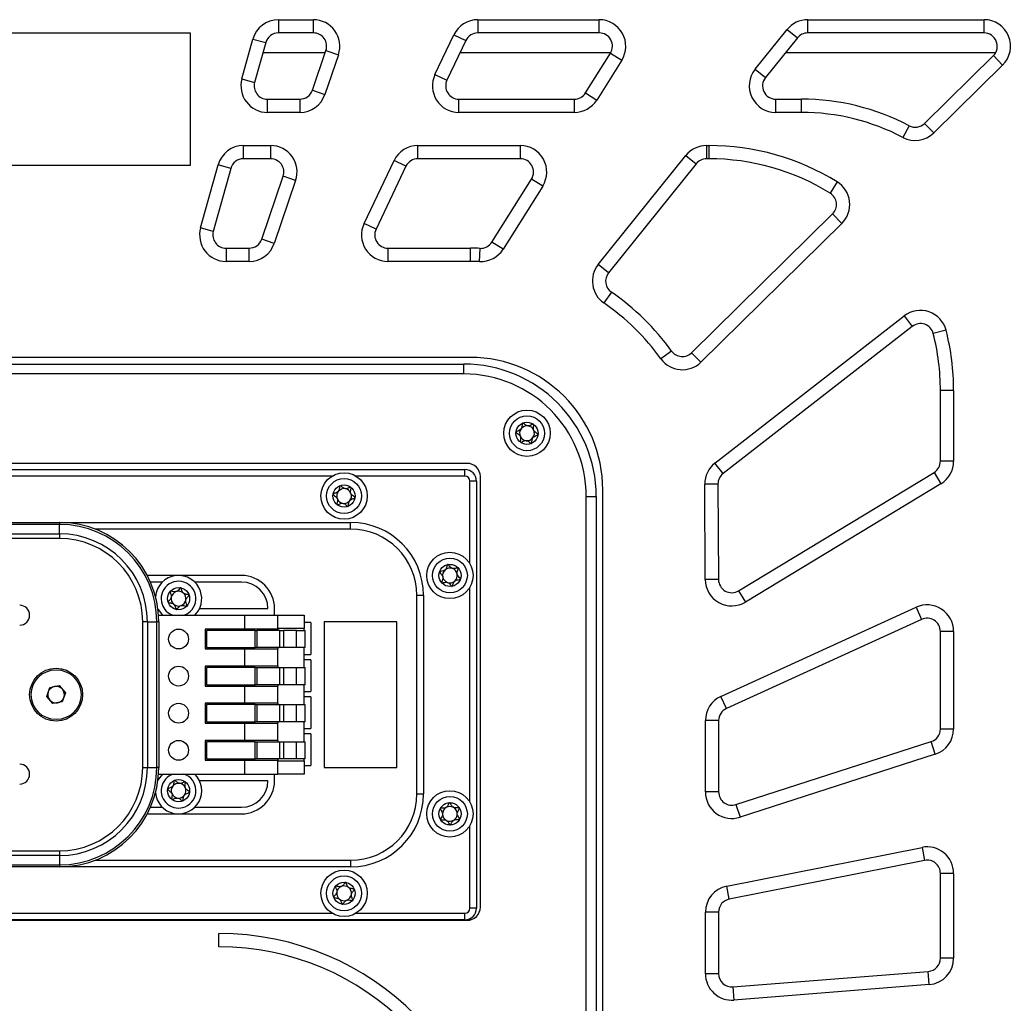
# Model space of a CAD drawing. Header units: millimetres. Extents: x 8 to 415, y 1 to 292.
# Tile 7 of 10: x 114 to 144, y 208 to 238. Entities that reach past the tile are written whole.
import ezdxf

# ---------------------------------------------------------------- set-up
doc = ezdxf.new("R2010")
doc.units = ezdxf.units.MM

msp = doc.modelspace()

# ---------------------------------------------------------------- linework, layer by layer
at = {"color": 7, "linetype": 'Continuous', "lineweight": 25}
for p, q in [((121.7821, 237.5948), (121.7821, 237.1948)), ((121.7821, 237.5948), (122.8385, 237.5948)), ((122.8385, 237.1948), (122.8385, 237.5948)), ((127.8059, 237.5948), (127.8059, 237.1948)), ((127.8059, 237.5948), (131.4759, 237.5948)), ((131.4759, 237.1948), (131.4759, 237.5948)), ((137.7732, 237.1948), (137.7732, 237.5948)), ((137.7732, 237.5948), (143.1032, 237.5948)), ((143.1032, 237.1948), (143.1032, 237.5948)), ((109.1102, 237.1948), (119.1102, 237.1948)), ((119.1102, 237.1948), (119.1102, 233.1948)), ((122.8385, 237.1948), (121.7821, 237.1948)), ((126.5122, 235.9387), (127.0836, 237.1387)), ((127.0836, 237.1387), (127.4448, 236.9667)), ((131.4759, 237.1948), (127.8059, 237.1948)), ((136.1851, 236.096), (137.1497, 237.296)), ((137.1497, 237.296), (137.4615, 237.0454)), ((143.1032, 237.1948), (137.7732, 237.1948)), ((120.6782, 235.8087), (121.0113, 237.0087)), ((121.0113, 237.0087), (121.3967, 236.9018)), ((121.3967, 236.9018), (121.0636, 235.7018)), ((127.4448, 236.9667), (126.8734, 235.7667)), ((137.4615, 237.0454), (136.4968, 235.8454)), ((123.193, 236.5948), (121.3115, 236.5948)), ((122.8088, 235.4659), (123.2172, 236.6659)), ((123.5958, 236.537), (123.1875, 235.337)), ((123.2172, 236.6659), (123.5958, 236.537)), ((131.8223, 236.5948), (127.2677, 236.5948)), ((131.0611, 235.382), (131.8146, 236.582)), ((131.8146, 236.582), (132.1534, 236.3693)), ((143.4496, 236.5948), (137.0993, 236.5948)), ((132.1534, 236.3693), (131.3998, 235.1693)), ((141.3029, 234.462), (143.3838, 236.5096)), ((143.6643, 236.2245), (141.5834, 234.1769)), ((143.3838, 236.5096), (143.6643, 236.2245)), ((126.5122, 235.9387), (126.8734, 235.7667)), ((136.1851, 236.096), (136.4968, 235.8454)), ((120.6782, 235.8087), (121.0636, 235.7018)), ((122.8088, 235.4659), (123.1875, 235.337)), ((131.0611, 235.382), (131.3998, 235.1693)), ((121.449, 235.1948), (122.4301, 235.1948)), ((121.449, 234.7948), (121.449, 235.1948)), ((122.4301, 235.1948), (122.4301, 234.7948)), ((127.2345, 235.1948), (130.7223, 235.1948)), ((127.2345, 234.7948), (127.2345, 235.1948)), ((130.7223, 235.1948), (130.7223, 234.7948)), ((136.8086, 234.7948), (136.8086, 235.1948)), ((136.8086, 235.1948), (137.5833, 235.1948)), ((137.5833, 234.7948), (137.5833, 235.1948)), ((122.4301, 234.7948), (121.449, 234.7948)), ((130.7223, 234.7948), (127.2345, 234.7948)), ((137.5833, 234.7948), (136.8086, 234.7948)), ((141.3029, 234.462), (141.5834, 234.1769)), ((140.8364, 234.3929), (140.6505, 234.0387)), ((120.7272, 233.3948), (120.7272, 233.7948)), ((120.7272, 233.7948), (121.5453, 233.7948)), ((121.5453, 233.7948), (121.5453, 233.3948)), ((125.9966, 233.7948), (129.0896, 233.7948)), ((125.9966, 233.3948), (125.9966, 233.7948)), ((129.0896, 233.7948), (129.0896, 233.3948)), ((134.7186, 233.7948), (134.7186, 233.3948)), ((134.7186, 233.7948), (134.7833, 233.7948)), ((134.7833, 233.7948), (134.7833, 233.3948)), ((121.5453, 233.3948), (120.7272, 233.3948)), ((124.3696, 231.4387), (125.2743, 233.3387)), ((125.6354, 233.1667), (125.2743, 233.3387)), ((129.0896, 233.3948), (125.9966, 233.3948)), ((131.4449, 230.1993), (134.095, 233.496)), ((134.4068, 233.2454), (131.7567, 229.9487)), ((134.095, 233.496), (134.4068, 233.2454)), ((134.7833, 233.3948), (134.7186, 233.3948)), ((119.1102, 233.1948), (109.1102, 233.1948)), ((119.4289, 231.3087), (119.9564, 233.2087)), ((120.3418, 233.1018), (119.8144, 231.2018)), ((120.3418, 233.1018), (119.9564, 233.2087)), ((125.6354, 233.1667), (124.7307, 231.2667)), ((121.2773, 230.9659), (121.9239, 232.8659)), ((122.3026, 232.737), (121.656, 230.837)), ((122.3026, 232.737), (121.9239, 232.8659)), ((128.2314, 230.876), (129.4283, 232.782)), ((129.7671, 232.5693), (129.4283, 232.782)), ((138.6645, 232.6952), (138.4547, 232.3546)), ((129.7671, 232.5693), (128.5701, 230.6632)), ((134.2662, 227.5377), (138.5255, 231.729)), ((138.5255, 231.729), (138.8061, 231.4439)), ((119.8144, 231.2018), (119.4289, 231.3087)), ((124.7307, 231.2667), (124.3696, 231.4387)), ((138.8061, 231.4439), (134.5468, 227.2526)), ((121.656, 230.837), (121.2773, 230.9659)), ((128.5701, 230.6632), (128.2314, 230.876)), ((120.1998, 230.6948), (120.1998, 230.2948)), ((120.1998, 230.6948), (120.8987, 230.6948)), ((120.8987, 230.2948), (120.8987, 230.6948)), ((125.0919, 230.6948), (125.0919, 230.2948)), ((125.0919, 230.6948), (127.5833, 230.6948)), ((127.5833, 230.2948), (127.5833, 230.6948)), ((127.8613, 230.2893), (127.877, 230.689)), ((120.8987, 230.2948), (120.1998, 230.2948)), ((127.5833, 230.2948), (125.0919, 230.2948)), ((131.7567, 229.9487), (131.4449, 230.1993)), ((131.8414, 229.3688), (131.6143, 229.0395)), ((134.9716, 224.2017), (140.6896, 228.6486)), ((140.6896, 228.6486), (140.9352, 228.3328)), ((140.9352, 228.3328), (135.2171, 223.8859)), ((141.9562, 228.2137), (141.5685, 228.1154)), ((127.5833, 227.3948), (98.3833, 227.3948)), ((133.6615, 227.5885), (133.3373, 227.3542)), ((134.2662, 227.5377), (134.5468, 227.2526)), ((98.5833, 227.1948), (127.3833, 227.1948)), ((127.3833, 226.8948), (127.3833, 227.1948)), ((127.3833, 226.8948), (98.5833, 226.8948)), ((142.1833, 226.3948), (141.7833, 226.3948)), ((141.7833, 224.2657), (141.7833, 226.3948)), ((142.1833, 226.3948), (142.1833, 224.2657)), ((127.4833, 224.1948), (98.4833, 224.1948)), ((135.2171, 223.8859), (134.9716, 224.2017)), ((142.1833, 224.2657), (141.7833, 224.2657)), ((98.5141, 224.0098), (127.4141, 224.0098)), ((123.4036, 223.8098), (112.9247, 223.8098)), ((127.4141, 223.8098), (124.1247, 223.8098)), ((127.4141, 223.8098), (127.4141, 224.0098)), ((127.8833, 210.7948), (127.8833, 223.7948)), ((135.6865, 220.3472), (141.5905, 223.9236)), ((141.5905, 223.9236), (141.7978, 223.5815)), ((127.7641, 223.6598), (127.5641, 223.6598)), ((127.5641, 221.1704), (127.5641, 223.6598)), ((127.7641, 223.6598), (127.7641, 210.7598)), ((135.0627, 223.5679), (134.6627, 223.5656)), ((134.6792, 220.6847), (134.6627, 223.5656)), ((135.0627, 223.5679), (135.0792, 220.687)), ((141.7978, 223.5815), (135.8937, 220.0051)), ((131.0833, 190.1948), (131.0833, 223.1948)), ((131.0833, 223.1948), (131.3833, 223.1948)), ((131.3833, 223.1948), (131.3833, 190.1948)), ((131.5833, 189.9948), (131.5833, 223.3948)), ((102.7641, 222.4098), (115.1641, 222.4098)), ((115.1641, 222.3512), (102.7641, 222.3512)), ((115.1641, 222.4098), (115.1641, 222.3512)), ((115.1641, 222.4098), (123.9641, 222.4098)), ((115.1641, 222.0684), (115.1641, 222.3512)), ((123.9641, 222.2098), (123.9641, 222.4098)), ((102.7641, 222.0684), (115.1641, 222.0684)), ((115.1641, 222.0684), (115.1641, 221.927)), ((123.9641, 222.2098), (116.2411, 222.2098)), ((115.1641, 221.927), (102.7641, 221.927)), ((120.6641, 220.8098), (117.8174, 220.8098)), ((118.2742, 220.6098), (117.9137, 220.6098)), ((120.6641, 220.6098), (119.254, 220.6098)), ((135.0792, 220.687), (134.6792, 220.6847)), ((125.9641, 220.2098), (126.1641, 220.2098)), ((125.9641, 214.2098), (125.9641, 220.2098)), ((126.1641, 220.2098), (126.1641, 214.2098)), ((127.5641, 213.9704), (127.5641, 220.4493)), ((135.6865, 220.3472), (135.8937, 220.0051)), ((118.1574, 219.6098), (120.7641, 219.6098)), ((119.3966, 219.8098), (121.4641, 219.8098)), ((120.7641, 219.1898), (120.7641, 219.6098)), ((120.7641, 219.6098), (121.7641, 219.6098)), ((121.6641, 219.6098), (121.6641, 219.8098)), ((121.7641, 219.1898), (121.7641, 219.6098)), ((121.7641, 219.6098), (122.5641, 219.6098)), ((122.5641, 219.6098), (122.5641, 219.2098)), ((135.151, 217.155), (141.051, 219.8486)), ((141.051, 219.8486), (141.2171, 219.4847)), ((117.8227, 219.4098), (117.6813, 219.4098)), ((117.6813, 215.0098), (117.6813, 219.4098)), ((117.8227, 219.4098), (117.8227, 215.0098)), ((117.8227, 219.4098), (118.1055, 219.4098)), ((118.1055, 215.0098), (118.1055, 219.4098)), ((118.1641, 219.4098), (118.1055, 219.4098)), ((118.1641, 219.4098), (118.1641, 215.0098)), ((122.7641, 219.3858), (122.5641, 219.3858)), ((122.7641, 219.3858), (122.7641, 218.4258)), ((123.1641, 219.4098), (123.1641, 215.0098)), ((125.3641, 219.4098), (123.1641, 219.4098)), ((125.3641, 215.0098), (125.3641, 219.4098)), ((141.2171, 219.4847), (135.3171, 216.7911)), ((120.7641, 219.1898), (119.5641, 219.1898)), ((119.5641, 219.1898), (119.5641, 218.5898)), ((119.6041, 219.1498), (119.6041, 218.6298)), ((121.0761, 219.1498), (119.6041, 219.1498)), ((121.7641, 219.1898), (120.7641, 219.1898)), ((121.0761, 218.6298), (121.0761, 219.1498)), ((121.0761, 219.1498), (121.1311, 219.1498)), ((121.1311, 219.1498), (121.1311, 218.6298)), ((121.824, 219.1498), (121.1311, 219.1498)), ((122.5641, 219.2098), (121.7641, 219.2098)), ((121.7641, 219.1898), (121.7641, 219.1498)), ((121.824, 218.6298), (121.824, 219.1498)), ((121.824, 219.1498), (121.9377, 219.1498)), ((121.9377, 219.1498), (121.9377, 218.6298)), ((122.3307, 219.1498), (121.9377, 219.1498)), ((122.3307, 218.6298), (122.3307, 219.1498)), ((122.3307, 219.1498), (122.5894, 219.1498)), ((122.5641, 219.1498), (122.5641, 219.2098)), ((122.5894, 218.6298), (122.5894, 219.1498)), ((142.1833, 219.1208), (141.7833, 219.1208)), ((141.7833, 216.1727), (141.7833, 219.1208)), ((142.1833, 219.1208), (142.1833, 216.1727)), ((119.5641, 218.5898), (120.7641, 218.5898)), ((119.6041, 218.6298), (121.0761, 218.6298)), ((120.7641, 218.0698), (120.7641, 218.5898)), ((120.7641, 218.5898), (121.7641, 218.5898)), ((121.1311, 218.6298), (121.0761, 218.6298)), ((121.824, 218.6298), (121.1311, 218.6298)), ((121.7641, 218.6298), (121.7641, 218.5898)), ((121.7641, 218.0698), (121.7641, 218.5898)), ((121.9377, 218.6298), (121.824, 218.6298)), ((122.3307, 218.6298), (121.9377, 218.6298)), ((122.5894, 218.6298), (122.3307, 218.6298)), ((122.5641, 218.0298), (122.5641, 218.6298)), ((122.5641, 218.4258), (122.7641, 218.4258)), ((122.7641, 218.2658), (122.5641, 218.2658)), ((122.7641, 218.2658), (122.7641, 217.3058)), ((120.7641, 218.0698), (119.5641, 218.0698)), ((119.5641, 218.0698), (119.5641, 217.4698)), ((121.0761, 218.0298), (119.6041, 218.0298)), ((119.6041, 218.0298), (119.6041, 217.5098)), ((121.7641, 218.0698), (120.7641, 218.0698)), ((121.0761, 217.5098), (121.0761, 218.0298)), ((121.0761, 218.0298), (121.1311, 218.0298)), ((121.1311, 218.0298), (121.1311, 217.5098)), ((121.1311, 218.0298), (121.824, 218.0298)), ((121.7641, 218.0698), (121.7641, 218.0298)), ((121.824, 217.5098), (121.824, 218.0298)), ((121.824, 218.0298), (121.9377, 218.0298)), ((121.9377, 218.0298), (121.9377, 217.5098)), ((121.9377, 218.0298), (122.3307, 218.0298)), ((122.3307, 217.5098), (122.3307, 218.0298)), ((122.3307, 218.0298), (122.5894, 218.0298)), ((122.5894, 217.5098), (122.5894, 218.0298)), ((114.8772, 217.4298), (115.1611, 217.4817)), ((115.1611, 217.4817), (115.3481, 217.2618)), ((119.6041, 217.5098), (121.0761, 217.5098)), ((121.1311, 217.5098), (121.0761, 217.5098)), ((121.824, 217.5098), (121.1311, 217.5098)), ((121.7641, 217.5098), (121.7641, 217.4698)), ((121.9377, 217.5098), (121.824, 217.5098)), ((122.3307, 217.5098), (121.9377, 217.5098)), ((122.5894, 217.5098), (122.3307, 217.5098)), ((122.5641, 216.9098), (122.5641, 217.5098)), ((114.7801, 217.1579), (114.8772, 217.4298)), ((115.3481, 217.2618), (115.2511, 216.9899)), ((119.5641, 217.4698), (120.7641, 217.4698)), ((120.7641, 216.9498), (120.7641, 217.4698)), ((120.7641, 217.4698), (121.7641, 217.4698)), ((121.7641, 216.9498), (121.7641, 217.4698)), ((122.5641, 217.3058), (122.7641, 217.3058)), ((114.9671, 216.9379), (114.7801, 217.1579)), ((115.2511, 216.9899), (114.9671, 216.9379)), ((120.7641, 216.9498), (119.5641, 216.9498)), ((119.5641, 216.9498), (119.5641, 216.3498)), ((119.6041, 216.9098), (119.6041, 216.3898)), ((121.0761, 216.9098), (119.6041, 216.9098)), ((121.7641, 216.9498), (120.7641, 216.9498)), ((121.0761, 216.3898), (121.0761, 216.9098)), ((121.0761, 216.9098), (121.1311, 216.9098)), ((121.1311, 216.9098), (121.1311, 216.3898)), ((121.1311, 216.9098), (121.824, 216.9098)), ((121.7641, 216.9498), (121.7641, 216.9098)), ((121.824, 216.3898), (121.824, 216.9098)), ((121.824, 216.9098), (121.9377, 216.9098)), ((121.9377, 216.9098), (121.9377, 216.3898)), ((121.9377, 216.9098), (122.3307, 216.9098)), ((122.3307, 216.3898), (122.3307, 216.9098)), ((122.3307, 216.9098), (122.5894, 216.9098)), ((122.7641, 217.1458), (122.5641, 217.1458)), ((122.5894, 216.3898), (122.5894, 216.9098)), ((122.7641, 217.1458), (122.7641, 216.1858)), ((135.3171, 216.7911), (135.151, 217.155)), ((119.5641, 216.3498), (120.7641, 216.3498)), ((119.6041, 216.3898), (121.0761, 216.3898)), ((120.7641, 215.8298), (120.7641, 216.3498)), ((120.7641, 216.3498), (121.7641, 216.3498)), ((121.1311, 216.3898), (121.0761, 216.3898)), ((121.824, 216.3898), (121.1311, 216.3898)), ((121.7641, 216.3898), (121.7641, 216.3498)), ((121.7641, 215.8298), (121.7641, 216.3498)), ((121.9377, 216.3898), (121.824, 216.3898)), ((122.3307, 216.3898), (121.9377, 216.3898)), ((122.5894, 216.3898), (122.3307, 216.3898)), ((122.5641, 215.7898), (122.5641, 216.3898)), ((135.0833, 216.4272), (134.6833, 216.4272)), ((134.6833, 214.2702), (134.6833, 216.4272)), ((135.0833, 216.4272), (135.0833, 214.2702)), ((122.5641, 216.1858), (122.7641, 216.1858)), ((122.7641, 216.0258), (122.5641, 216.0258)), ((122.7641, 216.0258), (122.7641, 215.0658)), ((142.1833, 216.1727), (141.7833, 216.1727)), ((120.7641, 215.8298), (119.5641, 215.8298)), ((119.5641, 215.8298), (119.5641, 215.2298)), ((119.6041, 215.7898), (119.6041, 215.2698)), ((121.0761, 215.7898), (119.6041, 215.7898)), ((121.7641, 215.8298), (120.7641, 215.8298)), ((121.0761, 215.2698), (121.0761, 215.7898)), ((121.0761, 215.7898), (121.1311, 215.7898)), ((121.1311, 215.7898), (121.1311, 215.2698)), ((121.1311, 215.7898), (121.824, 215.7898)), ((121.7641, 215.8298), (121.7641, 215.7898)), ((121.824, 215.2698), (121.824, 215.7898)), ((121.824, 215.7898), (121.9377, 215.7898)), ((121.9377, 215.7898), (121.9377, 215.2698)), ((121.9377, 215.7898), (122.3307, 215.7898)), ((122.3307, 215.2698), (122.3307, 215.7898)), ((122.3307, 215.7898), (122.5894, 215.7898)), ((122.5894, 215.2698), (122.5894, 215.7898)), ((135.606, 213.8895), (141.506, 215.792)), ((141.6288, 215.4113), (141.506, 215.792)), ((141.6288, 215.4113), (135.7288, 213.5088)), ((119.5641, 215.2298), (120.7641, 215.2298)), ((119.6041, 215.2698), (121.0761, 215.2698)), ((120.7641, 214.8098), (120.7641, 215.2298)), ((120.7641, 215.2298), (121.7641, 215.2298)), ((121.1311, 215.2698), (121.0761, 215.2698)), ((121.824, 215.2698), (121.1311, 215.2698)), ((121.7641, 215.2698), (121.7641, 215.2298)), ((121.7641, 214.8098), (121.7641, 215.2298)), ((121.7641, 215.2098), (122.5641, 215.2098)), ((121.9377, 215.2698), (121.824, 215.2698)), ((122.3307, 215.2698), (121.9377, 215.2698)), ((122.5894, 215.2698), (122.3307, 215.2698)), ((122.5641, 215.2098), (122.5641, 215.2698)), ((122.5641, 215.2098), (122.5641, 214.8098)), ((117.6813, 215.0098), (117.8227, 215.0098)), ((117.8227, 215.0098), (118.1055, 215.0098)), ((118.1641, 215.0098), (118.1055, 215.0098)), ((118.1574, 214.8098), (120.7641, 214.8098)), ((120.7641, 214.8098), (121.7641, 214.8098)), ((121.6641, 214.6098), (121.6641, 214.8098)), ((122.5641, 214.8098), (121.7641, 214.8098)), ((122.5641, 215.0658), (122.7641, 215.0658)), ((123.1641, 215.0098), (125.3641, 215.0098)), ((121.4641, 214.6098), (119.3966, 214.6098)), ((125.9641, 214.2098), (126.1641, 214.2098)), ((135.0833, 214.2702), (134.6833, 214.2702)), ((117.8174, 213.6098), (120.6641, 213.6098)), ((117.9137, 213.8098), (118.2742, 213.8098)), ((119.254, 213.8098), (120.6641, 213.8098)), ((135.606, 213.8895), (135.7288, 213.5088)), ((127.5641, 210.7598), (127.5641, 213.2493)), ((102.7641, 212.4927), (115.1641, 212.4927)), ((115.1641, 212.4927), (115.1641, 212.3512)), ((135.3278, 211.429), (141.2278, 212.5978)), ((141.2278, 212.5978), (141.3055, 212.2055)), ((115.1641, 212.3512), (102.7641, 212.3512)), ((115.1641, 212.3512), (115.1641, 212.0684)), ((116.2411, 212.2098), (123.9641, 212.2098)), ((123.9641, 212.2098), (123.9641, 212.0098)), ((141.3055, 212.2055), (135.4055, 211.0367)), ((102.7641, 212.0684), (115.1641, 212.0684)), ((115.1641, 212.0098), (102.7641, 212.0098)), ((115.1641, 212.0684), (115.1641, 212.0098)), ((123.9641, 212.0098), (115.1641, 212.0098)), ((142.1833, 211.8131), (141.7833, 211.8131)), ((141.7833, 209.2504), (141.7833, 211.8131)), ((142.1833, 211.8131), (142.1833, 209.2504)), ((135.4055, 211.0367), (135.3278, 211.429)), ((127.7641, 210.7598), (127.5641, 210.7598)), ((135.0833, 210.6443), (134.6833, 210.6443)), ((134.6833, 208.7821), (134.6833, 210.6443)), ((135.0833, 210.6443), (135.0833, 208.7821)), ((98.4833, 210.3948), (127.4833, 210.3948)), ((127.4141, 210.4098), (98.5141, 210.4098)), ((112.9247, 210.6098), (123.4036, 210.6098)), ((124.1247, 210.6098), (127.4141, 210.6098)), ((127.4141, 210.4098), (127.4141, 210.6098)), ((119.9833, 209.5948), (119.9833, 209.9948)), ((142.1833, 209.2504), (141.7833, 209.2504)), ((135.5149, 208.3834), (141.4149, 208.8517)), ((141.4466, 208.453), (141.4149, 208.8517)), ((135.0833, 208.7821), (134.6833, 208.7821)), ((135.5149, 208.3834), (135.5466, 207.9846)), ((141.4466, 208.453), (135.5466, 207.9846))]:
    msp.add_line(p, q, dxfattribs=at)
at = {"color": 7, "linetype": 'Continuous', "lineweight": 25, "flags": 128}
for points in [[(118.1394, 219.794), (118.1468, 219.7797), (118.2742, 219.6098)], [(118.2742, 214.8098), (118.155, 214.6548), (118.1394, 214.6257)]]:
    msp.add_lwpolyline(points, dxfattribs=at)
at = {"color": 7, "linetype": 'Continuous', "lineweight": 25}
for centre, radius in [((129.2925, 225.1039), 0.7), ((129.2925, 225.1039), 0.5258), ((129.2925, 225.1039), 0.335), ((123.7641, 223.2098), 0.7), ((123.7641, 223.2098), 0.5258), ((123.7641, 223.2098), 0.335), ((126.9641, 220.8098), 0.7), ((126.9641, 220.8098), 0.5258), ((126.9641, 220.8098), 0.335), ((118.7641, 220.1098), 0.335), ((118.7641, 218.8898), 0.3), ((115.0641, 217.2098), 0.8), ((115.0641, 217.2098), 0.753), ((118.7641, 217.7698), 0.3), ((118.7641, 216.6498), 0.3), ((118.7641, 215.5298), 0.3), ((118.7641, 214.3098), 0.335), ((126.9641, 213.6098), 0.7), ((126.9641, 213.6098), 0.5258), ((126.9641, 213.6098), 0.335), ((123.7641, 211.2098), 0.7), ((123.7641, 211.2098), 0.5258), ((123.7641, 211.2098), 0.335)]:
    msp.add_circle(centre, radius, dxfattribs=at)
for centre, radius, start, end in [((121.7821, 236.7948), 0.8, 90, 164.48495), ((122.8385, 236.7948), 0.8, 341.20537, 90), ((127.8059, 236.7948), 0.8, 90, 154.53871), ((131.4759, 236.7948), 0.8, 327.87204, 90), ((137.7732, 236.7948), 0.8, 90, 141.20537), ((143.1032, 236.7948), 0.8, 314.53871, 90), ((121.7821, 236.7948), 0.4, 90, 164.48495), ((122.8385, 236.7948), 0.4, 341.20537, 90), ((127.8059, 236.7948), 0.4, 90, 154.53871), ((131.4759, 236.7948), 0.4, 327.87204, 90), ((137.7732, 236.7948), 0.4, 90, 141.20537), ((143.1032, 236.7948), 0.4, 314.53871, 90), ((127.2345, 235.5948), 0.8, 154.53871, 270), ((136.8086, 235.5948), 0.8, 141.20537, 270), ((121.449, 235.5948), 0.8, 164.48495, 270), ((121.449, 235.5948), 0.4, 164.48495, 270), ((127.2345, 235.5948), 0.4, 154.53871, 270), ((136.8086, 235.5948), 0.4, 141.20537, 270), ((122.4301, 235.5948), 0.4, 270, 341.20537), ((122.4301, 235.5948), 0.8, 270, 341.20537), ((130.7223, 235.5948), 0.4, 270, 327.87204), ((130.7223, 235.5948), 0.8, 270, 327.87204), ((137.5833, 228.1948), 7, 62.30695, 90), ((137.5833, 228.1948), 6.6, 62.30695, 90), ((141.0223, 234.7471), 0.4, 242.30695, 314.53871), ((141.0223, 234.7471), 0.8, 242.30695, 314.53871), ((120.7272, 232.9948), 0.8, 90, 164.48495), ((121.5453, 232.9948), 0.8, 341.20537, 90), ((125.9966, 232.9948), 0.8, 90, 154.53871), ((129.0896, 232.9948), 0.8, 327.87204, 90), ((134.7186, 232.9948), 0.8, 90, 141.20537), ((134.7833, 226.3948), 7.4, 58.36572, 90), ((120.7272, 232.9948), 0.4, 90, 164.48495), ((121.5453, 232.9948), 0.4, 341.20537, 90), ((125.9966, 232.9948), 0.4, 90, 154.53871), ((129.0896, 232.9948), 0.4, 327.87204, 90), ((134.7186, 232.9948), 0.4, 90, 141.20537), ((134.7833, 226.3948), 7, 58.36572, 90), ((138.2449, 232.0141), 0.8, 314.53871, 58.36572), ((138.2449, 232.0141), 0.4, 314.53871, 58.36572), ((120.1998, 231.0948), 0.8, 164.48495, 270), ((120.1998, 231.0948), 0.4, 164.48495, 270), ((125.0919, 231.0948), 0.8, 154.53871, 270), ((125.0919, 231.0948), 0.4, 154.53871, 270), ((120.8987, 231.0948), 0.4, 270, 341.20537), ((127.8926, 231.0887), 0.4, 267.75583, 327.87204), ((120.8987, 231.0948), 0.8, 270, 341.20537), ((127.5833, 223.1948), 7.5, 87.75583, 90), ((127.8926, 231.0887), 0.8, 267.75583, 327.87204), ((127.5833, 223.1948), 7.1, 87.75583, 90), ((132.0685, 229.6981), 0.8, 141.20537, 235.40683), ((132.0685, 229.6981), 0.4, 141.20537, 235.40683), ((127.5833, 223.1948), 7.5, 35.862, 55.40683), ((127.5833, 223.1948), 7.1, 35.862, 55.40683), ((141.1808, 228.0171), 0.8, 14.22966, 127.87204), ((141.1808, 228.0171), 0.4, 14.22966, 127.87204), ((134.7833, 226.3948), 7.4, 0, 14.22966), ((134.7833, 226.3948), 7, 0, 14.22966), ((127.5833, 223.3948), 4, 0, 90), ((133.9857, 227.8228), 0.8, 215.862, 314.53871), ((133.9857, 227.8228), 0.4, 215.862, 314.53871), ((127.3833, 223.1948), 4, 0, 90), ((127.3833, 223.1948), 3.7, 0, 90), ((129.2925, 225.1039), 0.2233, 143.90206, 203.90206), ((129.2925, 225.1039), 0.2233, 83.90206, 143.90206), ((129.2925, 225.1039), 0.2233, 23.90206, 83.90206), ((129.2925, 225.1039), 0.2233, 203.90206, 263.90206), ((129.2925, 225.1039), 0.2233, 263.90206, 323.90206), ((129.2925, 225.1039), 0.2233, 323.90206, 23.90206), ((127.4833, 223.7948), 0.4, 0, 90), ((135.4627, 223.5702), 0.8, 127.87204, 180.32873), ((141.3833, 224.2657), 0.4, 301.20537, 0), ((141.3833, 224.2657), 0.8, 301.20537, 0), ((127.4141, 223.6598), 0.35, 0, 90), ((127.4141, 223.6598), 0.15, 0, 90), ((135.4627, 223.5702), 0.4, 127.87204, 180.32873), ((123.7641, 223.2098), 0.2233, 81.18397, 141.18397), ((123.7641, 223.2098), 0.2233, 21.18397, 81.18397), ((123.7641, 223.2098), 0.2233, 141.18397, 201.18397), ((123.7641, 223.2098), 0.2233, 201.18397, 261.18397), ((123.7641, 223.2098), 0.2233, 321.18397, 21.18397), ((123.7641, 223.2098), 0.2233, 261.18397, 321.18397), ((115.1641, 219.4098), 3, 0, 90), ((115.1641, 219.4098), 2.9414, 0, 90), ((123.9641, 220.2098), 2.2, 0, 90), ((115.1641, 219.4098), 2.6586, 0, 90), ((123.9641, 220.2098), 2, 0, 90), ((115.1641, 219.4098), 2.5172, 0, 90), ((118.7641, 220.1098), 0.7, 18.66129, 175.1869), ((120.6641, 219.8098), 1, 0, 90), ((126.9641, 220.8098), 0.2233, 131.18397, 191.18397), ((126.9641, 220.8098), 0.2233, 191.18397, 251.18397), ((126.9641, 220.8098), 0.2233, 71.18397, 131.18397), ((126.9641, 220.8098), 0.2233, 11.18397, 71.18397), ((126.9641, 220.8098), 0.2233, 311.18397, 11.18397), ((118.7641, 220.1098), 0.5258, 288.01832, 198.66129), ((120.6641, 219.8098), 0.8, 0, 90), ((126.9641, 220.8098), 0.2233, 251.18397, 311.18397), ((135.4792, 220.6893), 0.8, 180.32873, 301.20537), ((135.4792, 220.6893), 0.4, 180.32873, 301.20537), ((118.7641, 220.1098), 0.2233, 168.66129, 228.66129), ((118.7641, 220.1098), 0.2233, 108.66129, 168.66129), ((118.7641, 220.1098), 0.2233, 48.66129, 108.66129), ((118.7641, 220.1098), 0.2233, 348.66129, 48.66129), ((118.7641, 220.1098), 0.7, 314.41531, 18.66129), ((113.9641, 219.6098), 0.3, 270, 90), ((118.7641, 220.1098), 0.5258, 198.66129, 251.98168), ((118.7641, 220.1098), 0.2233, 228.66129, 288.66129), ((118.7641, 220.1098), 0.2233, 288.66129, 348.66129), ((141.3833, 219.1208), 0.8, 0, 114.53871), ((141.3833, 219.1208), 0.4, 0, 114.53871), ((115.0641, 217.2098), 0.25, 160.36344, 220.36344), ((115.0641, 217.2098), 0.25, 100.36344, 160.36344), ((115.0641, 217.2098), 0.25, 40.36344, 100.36344), ((115.0641, 217.2098), 0.25, 340.36344, 40.36344), ((115.0641, 217.2098), 0.25, 220.36344, 280.36344), ((115.0641, 217.2098), 0.25, 280.36344, 340.36344), ((135.4833, 216.4272), 0.8, 114.53871, 180), ((135.4833, 216.4272), 0.4, 114.53871, 180), ((141.3833, 216.1727), 0.4, 287.87204, 0), ((141.3833, 216.1727), 0.8, 287.87204, 0), ((113.9641, 214.8098), 0.3, 270, 90), ((115.1641, 215.0098), 2.5172, 270, 0), ((115.1641, 215.0098), 2.6586, 270, 0), ((115.1641, 215.0098), 2.9414, 270, 0), ((115.1641, 215.0098), 3, 270, 0), ((118.7641, 214.3098), 0.7, 184.8131, 45.58469), ((118.7641, 214.3098), 0.5258, 108.01832, 292.57698), ((118.7641, 214.3098), 0.5258, 292.57698, 71.98168), ((118.7641, 214.3098), 0.2233, 82.57698, 142.57698), ((118.7641, 214.3098), 0.2233, 22.57698, 82.57698), ((120.6641, 214.6098), 1, 270, 0), ((120.6641, 214.6098), 0.8, 270, 0), ((118.7641, 214.3098), 0.2233, 142.57698, 202.57698), ((118.7641, 214.3098), 0.2233, 202.57698, 262.57698), ((118.7641, 214.3098), 0.2233, 322.57698, 22.57698), ((123.9641, 214.2098), 2, 270, 0), ((123.9641, 214.2098), 2.2, 270, 0), ((135.4833, 214.2702), 0.8, 180, 287.87204), ((135.4833, 214.2702), 0.4, 180, 287.87204), ((118.7641, 214.3098), 0.2233, 262.57698, 322.57698), ((126.9641, 213.6098), 0.2233, 121.18397, 181.18397), ((126.9641, 213.6098), 0.2233, 61.18397, 121.18397), ((126.9641, 213.6098), 0.2233, 1.18397, 61.18397), ((126.9641, 213.6098), 0.2233, 301.18397, 1.18397), ((126.9641, 213.6098), 0.2233, 181.18397, 241.18397), ((126.9641, 213.6098), 0.2233, 241.18397, 301.18397), ((141.3833, 211.8131), 0.8, 0, 101.20537), ((141.3833, 211.8131), 0.4, 0, 101.20537), ((123.7641, 211.2098), 0.2233, 171.18397, 231.18397), ((123.7641, 211.2098), 0.2233, 111.18397, 171.18397), ((123.7641, 211.2098), 0.2233, 51.18397, 111.18397), ((123.7641, 211.2098), 0.2233, 351.18397, 51.18397), ((135.4833, 210.6443), 0.8, 101.20537, 180), ((123.7641, 211.2098), 0.2233, 231.18397, 291.18397), ((123.7641, 211.2098), 0.2233, 291.18397, 351.18397), ((135.4833, 210.6443), 0.4, 101.20537, 180), ((127.4141, 210.7598), 0.15, 270, 0), ((127.4141, 210.7598), 0.35, 270, 0), ((127.4833, 210.7948), 0.4, 270, 0), ((119.9833, 201.5948), 8.4, 0, 90), ((119.9833, 201.5948), 8, 0, 90), ((141.3833, 209.2504), 0.4, 274.53871, 0), ((141.3833, 209.2504), 0.8, 274.53871, 0), ((135.4833, 208.7821), 0.8, 180, 274.53871), ((135.4833, 208.7821), 0.4, 180, 274.53871)]:
    msp.add_arc(centre, radius, start, end, dxfattribs=at)
for points, knots in [([(129.1567, 225.4102), (129.1555, 225.4094), (129.1527, 225.4076), (129.1495, 225.4013), (129.1453, 225.3847), (129.1424, 225.3384), (129.1382, 225.2739), (129.0961, 225.2109), (129.0414, 225.1823), (128.9976, 225.1653), (128.9715, 225.1535), (128.9628, 225.1465), (128.96, 225.1427), (128.9595, 225.1403), (128.9594, 225.1395)], [0, 0, 0, 0, 0.0120474, 0.02650918, 0.05616488, 0.1531057, 0.4060635, 0.57447903, 0.747564, 0.90167539, 0.96271719, 0.97995945, 0.99376729, 1, 1, 1, 1]), ([(129.4898, 225.3746), (129.4892, 225.375), (129.4873, 225.3762), (129.4834, 225.3767), (129.4783, 225.3762), (129.4687, 225.3738), (129.4439, 225.3632), (129.4031, 225.3425), (129.3451, 225.3213), (129.2702, 225.3323), (129.2195, 225.3727), (129.1828, 225.4019), (129.1671, 225.4102), (129.1602, 225.4112), (129.1578, 225.4105), (129.1567, 225.4102)], [0, 0, 0, 0, 0.0062323, 0.0177721, 0.0316777, 0.0483645, 0.0984054, 0.2525065, 0.42558, 0.5939843, 0.8469253, 0.9438597, 0.9800242, 0.9906448, 1, 1, 1, 1]), ([(129.6256, 225.0684), (129.6255, 225.0697), (129.6254, 225.0727), (129.6208, 225.0804), (129.5964, 225.1011), (129.5472, 225.1303), (129.4868, 225.1901), (129.4831, 225.275), (129.4945, 225.331), (129.4955, 225.363), (129.4929, 225.3716), (129.4908, 225.3737), (129.4898, 225.3746)], [0, 0, 0, 0, 0.011122, 0.0242161, 0.0712746, 0.2717886, 0.5, 0.7282114, 0.9287254, 0.9757839, 0.988878, 1, 1, 1, 1]), ([(128.9594, 225.1395), (128.9594, 225.1382), (128.9596, 225.1352), (128.9641, 225.1275), (128.9885, 225.1068), (129.0377, 225.0775), (129.0982, 225.0178), (129.1018, 224.9329), (129.0904, 224.8769), (129.0894, 224.8449), (129.092, 224.8363), (129.0941, 224.8342), (129.0951, 224.8333)], [0, 0, 0, 0, 0.011122, 0.0242161, 0.0712746, 0.2717886, 0.5, 0.7282114, 0.9287254, 0.9757839, 0.988878, 1, 1, 1, 1]), ([(129.4282, 224.7977), (129.4294, 224.7985), (129.4322, 224.8003), (129.4354, 224.8066), (129.4396, 224.8232), (129.4425, 224.8695), (129.4467, 224.934), (129.4888, 224.997), (129.5435, 225.0256), (129.5873, 225.0426), (129.6134, 225.0544), (129.6221, 225.0614), (129.6249, 225.0652), (129.6254, 225.0676), (129.6256, 225.0684)], [0, 0, 0, 0, 0.0120474, 0.0265092, 0.0561649, 0.1531057, 0.4060635, 0.574479, 0.747564, 0.9016754, 0.9627172, 0.9799594, 0.9937673, 1, 1, 1, 1]), ([(129.0951, 224.8333), (129.0957, 224.8329), (129.0976, 224.8317), (129.1015, 224.8312), (129.1067, 224.8317), (129.1162, 224.8341), (129.1411, 224.8447), (129.1819, 224.8654), (129.2398, 224.8866), (129.3147, 224.8756), (129.3654, 224.8352), (129.4021, 224.806), (129.4178, 224.7977), (129.4247, 224.7966), (129.4271, 224.7973), (129.4282, 224.7977)], [0, 0, 0, 0, 0.0062323, 0.0177721, 0.0316777, 0.0483645, 0.0984054, 0.2525065, 0.42558, 0.5939843, 0.8469253, 0.9438597, 0.9800242, 0.9906448, 1, 1, 1, 1]), ([(123.6431, 223.5222), (123.6418, 223.5214), (123.639, 223.5197), (123.6354, 223.5136), (123.6304, 223.4972), (123.6253, 223.4511), (123.6181, 223.3869), (123.573, 223.3259), (123.517, 223.3), (123.4725, 223.2851), (123.4459, 223.2746), (123.4368, 223.2679), (123.4338, 223.2643), (123.4332, 223.2619), (123.4331, 223.2612)], [0, 0, 0, 0, 0.0120474, 0.0265092, 0.0561649, 0.1531057, 0.4060635, 0.574479, 0.747564, 0.9016754, 0.9627172, 0.9799594, 0.9937673, 1, 1, 1, 1]), ([(123.9741, 223.4708), (123.9735, 223.4713), (123.9717, 223.4725), (123.9677, 223.4732), (123.9626, 223.473), (123.9529, 223.471), (123.9276, 223.4616), (123.8859, 223.4428), (123.827, 223.4244), (123.7527, 223.439), (123.704, 223.4818), (123.6687, 223.5126), (123.6534, 223.5217), (123.6466, 223.5231), (123.6442, 223.5225), (123.6431, 223.5222)], [0, 0, 0, 0, 0.0062323, 0.0177721, 0.0316777, 0.0483645, 0.0984054, 0.2525065, 0.42558, 0.5939843, 0.8469253, 0.9438597, 0.9800242, 0.9906448, 1, 1, 1, 1]), ([(124.0951, 223.1585), (124.0952, 223.1599), (124.0952, 223.1628), (124.091, 223.1707), (124.0676, 223.1926), (124.0199, 223.2241), (123.9623, 223.2866), (123.9627, 223.3716), (123.9767, 223.4271), (123.9792, 223.459), (123.977, 223.4676), (123.975, 223.4698), (123.9741, 223.4708)], [0, 0, 0, 0, 0.01112197, 0.02421615, 0.07127455, 0.27178855, 0.5, 0.72821145, 0.92872545, 0.97578385, 0.98887803, 1, 1, 1, 1]), ([(123.4331, 223.2612), (123.4331, 223.2598), (123.4331, 223.2568), (123.4373, 223.2489), (123.4606, 223.2271), (123.5084, 223.1955), (123.5659, 223.133), (123.5655, 223.048), (123.5515, 222.9926), (123.549, 222.9607), (123.5512, 222.952), (123.5532, 222.9498), (123.5541, 222.9488)], [0, 0, 0, 0, 0.01112197, 0.02421615, 0.07127455, 0.27178855, 0.5, 0.72821145, 0.92872545, 0.97578385, 0.98887803, 1, 1, 1, 1]), ([(123.8852, 222.8975), (123.8864, 222.8982), (123.8893, 222.8999), (123.8928, 222.906), (123.8978, 222.9225), (123.9029, 222.9685), (123.9101, 223.0328), (123.9552, 223.0937), (124.0112, 223.1197), (124.0557, 223.1345), (124.0823, 223.1451), (124.0914, 223.1517), (124.0944, 223.1553), (124.095, 223.1577), (124.0951, 223.1585)], [0, 0, 0, 0, 0.0120474, 0.0265092, 0.0561649, 0.1531057, 0.4060635, 0.574479, 0.747564, 0.9016754, 0.9627172, 0.9799594, 0.9937673, 1, 1, 1, 1]), ([(123.5541, 222.9488), (123.5548, 222.9484), (123.5566, 222.9472), (123.5605, 222.9464), (123.5656, 222.9467), (123.5753, 222.9487), (123.6006, 222.9581), (123.6423, 222.9768), (123.7012, 222.9952), (123.7755, 222.9807), (123.8242, 222.9379), (123.8595, 222.907), (123.8748, 222.8979), (123.8817, 222.8966), (123.884, 222.8972), (123.8852, 222.8975)], [0, 0, 0, 0, 0.0062323, 0.0177721, 0.0316777, 0.0483645, 0.0984054, 0.2525065, 0.42558, 0.5939843, 0.8469253, 0.9438597, 0.9800242, 0.9906448, 1, 1, 1, 1]), ([(126.8991, 221.1385), (126.8977, 221.1379), (126.8947, 221.1368), (126.8901, 221.1314), (126.8824, 221.116), (126.8694, 221.0715), (126.851, 221.0095), (126.7961, 220.9574), (126.7364, 220.9415), (126.69, 220.9346), (126.662, 220.9288), (126.6519, 220.9239), (126.6483, 220.9208), (126.6473, 220.9186), (126.647, 220.9179)], [0, 0, 0, 0, 0.0120474, 0.0265092, 0.0561649, 0.1531057, 0.4060635, 0.574479, 0.747564, 0.9016754, 0.9627172, 0.9799594, 0.9937673, 1, 1, 1, 1]), ([(127.2162, 221.0304), (127.2157, 221.0309), (127.2141, 221.0325), (127.2104, 221.0339), (127.2053, 221.0345), (127.1954, 221.0342), (127.1689, 221.0293), (127.1245, 221.0182), (127.0633, 221.0102), (126.9927, 221.0375), (126.9521, 221.0881), (126.9227, 221.1246), (126.9093, 221.1362), (126.9027, 221.1387), (126.9003, 221.1385), (126.8991, 221.1385)], [0, 0, 0, 0, 0.0062323, 0.0177721, 0.0316777, 0.0483645, 0.0984054, 0.2525065, 0.42558, 0.5939843, 0.8469253, 0.9438597, 0.9800242, 0.9906448, 1, 1, 1, 1]), ([(126.647, 220.9179), (126.6468, 220.9165), (126.6462, 220.9136), (126.649, 220.9051), (126.6683, 220.8795), (126.7098, 220.8402), (126.7556, 220.7686), (126.7404, 220.685), (126.717, 220.6328), (126.709, 220.6018), (126.7096, 220.5929), (126.7113, 220.5904), (126.712, 220.5892)], [0, 0, 0, 0, 0.011122, 0.0242161, 0.0712746, 0.2717886, 0.5, 0.7282114, 0.9287254, 0.9757839, 0.988878, 1, 1, 1, 1]), ([(127.2812, 220.7018), (127.2814, 220.7031), (127.282, 220.7061), (127.2792, 220.7145), (127.26, 220.7401), (127.2185, 220.7795), (127.1726, 220.851), (127.1878, 220.9347), (127.2112, 220.9869), (127.2192, 221.0178), (127.2186, 221.0267), (127.217, 221.0293), (127.2162, 221.0304)], [0, 0, 0, 0, 0.01112197, 0.02421615, 0.07127455, 0.27178855, 0.5, 0.72821145, 0.92872545, 0.97578385, 0.98887803, 1, 1, 1, 1]), ([(126.712, 220.5892), (126.7125, 220.5887), (126.7141, 220.5872), (126.7178, 220.5858), (126.7229, 220.5851), (126.7328, 220.5854), (126.7594, 220.5903), (126.8037, 220.6015), (126.8649, 220.6094), (126.9356, 220.5822), (126.9761, 220.5316), (127.0055, 220.4951), (127.019, 220.4835), (127.0255, 220.4809), (127.0279, 220.4811), (127.0291, 220.4812)], [0, 0, 0, 0, 0.0062323, 0.0177721, 0.0316777, 0.0483645, 0.0984054, 0.2525065, 0.42558, 0.5939843, 0.8469253, 0.9438597, 0.9800242, 0.9906448, 1, 1, 1, 1]), ([(127.0291, 220.4812), (127.0305, 220.4817), (127.0335, 220.4829), (127.0381, 220.4883), (127.0459, 220.5036), (127.0589, 220.5481), (127.0772, 220.6101), (127.1321, 220.6623), (127.1918, 220.6782), (127.2382, 220.685), (127.2662, 220.6908), (127.2763, 220.6958), (127.2799, 220.6988), (127.2809, 220.7011), (127.2812, 220.7018)], [0, 0, 0, 0, 0.0120474, 0.0265092, 0.0561649, 0.1531057, 0.4060635, 0.574479, 0.747564, 0.9016754, 0.9627172, 0.9799594, 0.9937673, 1, 1, 1, 1]), ([(118.5126, 220.3311), (118.5121, 220.3305), (118.5108, 220.3287), (118.5099, 220.3248), (118.51, 220.3197), (118.5115, 220.31), (118.5198, 220.2843), (118.5367, 220.2417), (118.5525, 220.1821), (118.5347, 220.1085), (118.4898, 220.0617), (118.4574, 220.0278), (118.4477, 220.013), (118.446, 220.0062), (118.4465, 220.0038), (118.4467, 220.0026)], [0, 0, 0, 0, 0.0062323, 0.0177721, 0.0316777, 0.0483645, 0.0984054, 0.2525065, 0.42558, 0.5939843, 0.8469253, 0.9438597, 0.9800242, 0.9906448, 1, 1, 1, 1]), ([(118.83, 220.4383), (118.8286, 220.4383), (118.8256, 220.4385), (118.8176, 220.4346), (118.7947, 220.4122), (118.7611, 220.366), (118.6961, 220.3112), (118.6112, 220.3153), (118.5564, 220.3318), (118.5247, 220.3357), (118.5159, 220.3339), (118.5136, 220.332), (118.5126, 220.3311)], [0, 0, 0, 0, 0.011122, 0.0242161, 0.0712746, 0.2717886, 0.5, 0.7282114, 0.9287254, 0.9757839, 0.988878, 1, 1, 1, 1]), ([(119.0815, 220.217), (119.0808, 220.2183), (119.0792, 220.2212), (119.0733, 220.225), (119.0571, 220.2307), (119.0113, 220.2378), (118.9474, 220.2479), (118.8885, 220.2956), (118.865, 220.3527), (118.8522, 220.3978), (118.8428, 220.4249), (118.8366, 220.4342), (118.8331, 220.4374), (118.8307, 220.4381), (118.83, 220.4383)], [0, 0, 0, 0, 0.0120474, 0.0265092, 0.0561649, 0.1531057, 0.4060635, 0.574479, 0.747564, 0.9016754, 0.9627172, 0.9799594, 0.9937673, 1, 1, 1, 1]), ([(119.0156, 219.8886), (119.0161, 219.8892), (119.0174, 219.8909), (119.0183, 219.8948), (119.0183, 219.8999), (119.0167, 219.9097), (119.0084, 219.9354), (118.9915, 219.9779), (118.9757, 220.0375), (118.9936, 220.1111), (119.0384, 220.1579), (119.0708, 220.1918), (119.0806, 220.2067), (119.0822, 220.2135), (119.0817, 220.2159), (119.0815, 220.217)], [0, 0, 0, 0, 0.0062323, 0.0177721, 0.0316777, 0.0483645, 0.0984054, 0.2525065, 0.42558, 0.5939843, 0.8469253, 0.9438597, 0.9800242, 0.9906448, 1, 1, 1, 1]), ([(118.4467, 220.0026), (118.4474, 220.0013), (118.449, 219.9984), (118.4549, 219.9946), (118.4711, 219.9889), (118.5169, 219.9818), (118.5808, 219.9717), (118.6397, 219.9241), (118.6632, 219.867), (118.6761, 219.8218), (118.6854, 219.7948), (118.6916, 219.7854), (118.6952, 219.7823), (118.6975, 219.7816), (118.6982, 219.7814)], [0, 0, 0, 0, 0.0120474, 0.0265092, 0.0561649, 0.1531057, 0.4060635, 0.574479, 0.747564, 0.9016754, 0.9627172, 0.9799594, 0.9937673, 1, 1, 1, 1]), ([(118.6982, 219.7814), (118.6996, 219.7813), (118.7026, 219.7812), (118.7106, 219.785), (118.7335, 219.8074), (118.7671, 219.8537), (118.8321, 219.9085), (118.917, 219.9043), (118.9718, 219.8879), (119.0036, 219.8839), (119.0123, 219.8858), (119.0146, 219.8877), (119.0156, 219.8886)], [0, 0, 0, 0, 0.011122, 0.0242161, 0.0712746, 0.2717886, 0.5, 0.7282114, 0.9287254, 0.9757839, 0.988878, 1, 1, 1, 1]), ([(118.6355, 214.6191), (118.6342, 214.6184), (118.6315, 214.6166), (118.6281, 214.6104), (118.6235, 214.5939), (118.6195, 214.5477), (118.6138, 214.4833), (118.5703, 214.4213), (118.5149, 214.3939), (118.4708, 214.378), (118.4444, 214.3668), (118.4355, 214.36), (118.4326, 214.3562), (118.4321, 214.3538), (118.4319, 214.3531)], [0, 0, 0, 0, 0.0120474, 0.0265092, 0.0561649, 0.1531057, 0.4060635, 0.574479, 0.747564, 0.9016754, 0.9627172, 0.9799594, 0.9937673, 1, 1, 1, 1]), ([(118.9677, 214.5759), (118.967, 214.5763), (118.9652, 214.5775), (118.9613, 214.5781), (118.9561, 214.5777), (118.9465, 214.5755), (118.9215, 214.5655), (118.8802, 214.5457), (118.8218, 214.5259), (118.7471, 214.5386), (118.6974, 214.5802), (118.6613, 214.6102), (118.6459, 214.6189), (118.639, 214.6201), (118.6366, 214.6195), (118.6355, 214.6191)], [0, 0, 0, 0, 0.0062323, 0.0177721, 0.0316777, 0.0483645, 0.0984054, 0.2525065, 0.42558, 0.5939843, 0.8469253, 0.9438597, 0.9800242, 0.9906448, 1, 1, 1, 1]), ([(119.0963, 214.2665), (119.0963, 214.2679), (119.0962, 214.2709), (119.0918, 214.2787), (119.0679, 214.2999), (119.0194, 214.3303), (118.9603, 214.3914), (118.9587, 214.4764), (118.9713, 214.5322), (118.9731, 214.5641), (118.9707, 214.5727), (118.9686, 214.5749), (118.9677, 214.5759)], [0, 0, 0, 0, 0.011122, 0.0242161, 0.0712746, 0.2717886, 0.5, 0.7282114, 0.9287254, 0.9757839, 0.988878, 1, 1, 1, 1]), ([(118.4319, 214.3531), (118.4319, 214.3517), (118.432, 214.3487), (118.4364, 214.341), (118.4603, 214.3197), (118.5088, 214.2893), (118.5679, 214.2282), (118.5695, 214.1432), (118.5569, 214.0875), (118.5551, 214.0555), (118.5575, 214.0469), (118.5596, 214.0448), (118.5605, 214.0438)], [0, 0, 0, 0, 0.011122, 0.0242161, 0.0712746, 0.2717886, 0.5, 0.7282114, 0.9287254, 0.9757839, 0.988878, 1, 1, 1, 1]), ([(118.8927, 214.0005), (118.894, 214.0013), (118.8968, 214.003), (118.9001, 214.0092), (118.9047, 214.0258), (118.9087, 214.072), (118.9144, 214.1364), (118.9579, 214.1984), (119.0133, 214.2257), (119.0574, 214.2416), (119.0838, 214.2528), (119.0927, 214.2597), (119.0956, 214.2634), (119.0961, 214.2658), (119.0963, 214.2665)], [0, 0, 0, 0, 0.0120474, 0.0265092, 0.0561649, 0.1531057, 0.4060635, 0.574479, 0.747564, 0.9016754, 0.9627172, 0.9799594, 0.9937673, 1, 1, 1, 1]), ([(118.5605, 214.0438), (118.5612, 214.0434), (118.563, 214.0422), (118.5669, 214.0416), (118.5721, 214.0419), (118.5817, 214.0442), (118.6068, 214.0542), (118.648, 214.0739), (118.7064, 214.0938), (118.7811, 214.081), (118.8308, 214.0394), (118.8669, 214.0095), (118.8823, 214.0007), (118.8892, 213.9995), (118.8916, 214.0002), (118.8927, 214.0005)], [0, 0, 0, 0, 0.0062323, 0.01777215, 0.03167771, 0.04836448, 0.0984054, 0.25250654, 0.42558, 0.59398432, 0.8469253, 0.94385968, 0.98002422, 0.99064479, 1, 1, 1, 1]), ([(126.9572, 213.9448), (126.9557, 213.9445), (126.9525, 213.9439), (126.9471, 213.9393), (126.9368, 213.9256), (126.9162, 213.884), (126.8874, 213.8261), (126.8243, 213.7843), (126.7628, 213.779), (126.7159, 213.7803), (126.6872, 213.7795), (126.6764, 213.7764), (126.6724, 213.774), (126.671, 213.7719), (126.6706, 213.7713)], [0, 0, 0, 0, 0.0120474, 0.02650918, 0.05616488, 0.1531057, 0.4060635, 0.57447903, 0.747564, 0.90167539, 0.96271719, 0.97995945, 0.99376729, 1, 1, 1, 1]), ([(127.2507, 213.7833), (127.2503, 213.7839), (127.249, 213.7857), (127.2455, 213.7877), (127.2406, 213.7892), (127.2309, 213.7906), (127.2039, 213.7905), (127.1582, 213.7871), (127.0966, 213.7899), (127.0318, 213.8291), (127.0006, 213.8859), (126.978, 213.927), (126.9668, 213.9407), (126.9608, 213.9444), (126.9583, 213.9446), (126.9572, 213.9448)], [0, 0, 0, 0, 0.0062323, 0.0177721, 0.0316777, 0.0483645, 0.0984054, 0.2525065, 0.42558, 0.5939843, 0.8469253, 0.9438597, 0.9800242, 0.9906448, 1, 1, 1, 1]), ([(126.6706, 213.7713), (126.6701, 213.77), (126.6691, 213.7672), (126.6703, 213.7584), (126.6848, 213.7298), (126.7189, 213.6839), (126.7516, 213.6054), (126.7222, 213.5257), (126.69, 213.4784), (126.6767, 213.4493), (126.6758, 213.4404), (126.677, 213.4376), (126.6775, 213.4364)], [0, 0, 0, 0, 0.011122, 0.0242161, 0.0712746, 0.2717886, 0.5, 0.7282114, 0.9287254, 0.9757839, 0.988878, 1, 1, 1, 1]), ([(127.2576, 213.4484), (127.2581, 213.4496), (127.2591, 213.4524), (127.2579, 213.4613), (127.2434, 213.4898), (127.2093, 213.5358), (127.1766, 213.6142), (127.2061, 213.6939), (127.2382, 213.7413), (127.2515, 213.7704), (127.2524, 213.7793), (127.2512, 213.782), (127.2507, 213.7833)], [0, 0, 0, 0, 0.011122, 0.0242161, 0.0712746, 0.2717886, 0.5, 0.7282114, 0.9287254, 0.9757839, 0.988878, 1, 1, 1, 1]), ([(126.6775, 213.4364), (126.678, 213.4357), (126.6792, 213.434), (126.6827, 213.432), (126.6876, 213.4304), (126.6973, 213.429), (126.7243, 213.4292), (126.77, 213.4325), (126.8316, 213.4297), (126.8965, 213.3906), (126.9276, 213.3337), (126.9502, 213.2927), (126.9614, 213.2789), (126.9674, 213.2753), (126.9699, 213.275), (126.971, 213.2749)], [0, 0, 0, 0, 0.0062323, 0.0177721, 0.0316777, 0.0483645, 0.0984054, 0.2525065, 0.42558, 0.5939843, 0.8469253, 0.9438597, 0.9800242, 0.9906448, 1, 1, 1, 1]), ([(126.971, 213.2749), (126.9725, 213.2752), (126.9757, 213.2758), (126.9811, 213.2803), (126.9914, 213.2941), (127.012, 213.3356), (127.0408, 213.3935), (127.1039, 213.4354), (127.1655, 213.4406), (127.2123, 213.4394), (127.241, 213.4401), (127.2518, 213.4433), (127.2558, 213.4457), (127.2572, 213.4477), (127.2576, 213.4484)], [0, 0, 0, 0, 0.0120474, 0.0265092, 0.0561649, 0.1531057, 0.4060635, 0.574479, 0.747564, 0.9016754, 0.9627172, 0.9799594, 0.9937673, 1, 1, 1, 1]), ([(123.8155, 211.5409), (123.814, 211.5408), (123.8107, 211.5408), (123.8046, 211.5373), (123.792, 211.5255), (123.7646, 211.4882), (123.7262, 211.4362), (123.6567, 211.4059), (123.5952, 211.4114), (123.5492, 211.4208), (123.5209, 211.425), (123.5097, 211.4238), (123.5053, 211.4221), (123.5036, 211.4204), (123.5031, 211.4198)], [0, 0, 0, 0, 0.0120474, 0.0265092, 0.0561649, 0.1531057, 0.4060635, 0.574479, 0.747564, 0.9016754, 0.9627172, 0.9799594, 0.9937673, 1, 1, 1, 1]), ([(124.0765, 211.3309), (124.0761, 211.3316), (124.0752, 211.3335), (124.0722, 211.3361), (124.0676, 211.3385), (124.0582, 211.3416), (124.0316, 211.3461), (123.9861, 211.3507), (123.9259, 211.3642), (123.8688, 211.414), (123.848, 211.4754), (123.8328, 211.5198), (123.8242, 211.5353), (123.8189, 211.5399), (123.8166, 211.5405), (123.8155, 211.5409)], [0, 0, 0, 0, 0.0062323, 0.01777215, 0.03167771, 0.04836448, 0.0984054, 0.25250654, 0.42558, 0.59398432, 0.8469253, 0.94385968, 0.98002422, 0.99064479, 1, 1, 1, 1]), ([(123.5031, 211.4198), (123.5024, 211.4186), (123.5009, 211.416), (123.5006, 211.4071), (123.5099, 211.3765), (123.5355, 211.3253), (123.5541, 211.2424), (123.5112, 211.169), (123.4714, 211.128), (123.4532, 211.1016), (123.4508, 211.093), (123.4514, 211.0901), (123.4517, 211.0888)], [0, 0, 0, 0, 0.011122, 0.0242161, 0.0712746, 0.2717886, 0.5, 0.7282114, 0.9287254, 0.9757839, 0.988878, 1, 1, 1, 1]), ([(124.0251, 210.9998), (124.0258, 211.001), (124.0273, 211.0036), (124.0276, 211.0125), (124.0183, 211.0431), (123.9927, 211.0943), (123.9741, 211.1772), (124.017, 211.2506), (124.0568, 211.2917), (124.075, 211.318), (124.0774, 211.3266), (124.0768, 211.3295), (124.0765, 211.3309)], [0, 0, 0, 0, 0.01112197, 0.02421615, 0.07127455, 0.27178855, 0.5, 0.72821145, 0.92872545, 0.97578385, 0.98887803, 1, 1, 1, 1]), ([(123.4517, 211.0888), (123.4521, 211.0881), (123.453, 211.0861), (123.4561, 211.0835), (123.4606, 211.0812), (123.47, 211.0781), (123.4966, 211.0736), (123.5421, 211.0689), (123.6023, 211.0555), (123.6594, 211.0056), (123.6802, 210.9442), (123.6954, 210.8999), (123.704, 210.8844), (123.7093, 210.8798), (123.7117, 210.8791), (123.7128, 210.8788)], [0, 0, 0, 0, 0.0062323, 0.0177721, 0.0316777, 0.0483645, 0.0984054, 0.2525065, 0.42558, 0.5939843, 0.8469253, 0.9438597, 0.9800242, 0.9906448, 1, 1, 1, 1]), ([(123.7128, 210.8788), (123.7143, 210.8788), (123.7175, 210.8788), (123.7236, 210.8824), (123.7362, 210.8941), (123.7636, 210.9315), (123.802, 210.9835), (123.8715, 211.0137), (123.933, 211.0082), (123.979, 210.9988), (124.0073, 210.9946), (124.0185, 210.9958), (124.0229, 210.9975), (124.0246, 210.9993), (124.0251, 210.9998)], [0, 0, 0, 0, 0.0120474, 0.0265092, 0.0561649, 0.1531057, 0.4060635, 0.574479, 0.747564, 0.9016754, 0.9627172, 0.9799594, 0.9937673, 1, 1, 1, 1])]:
    msp.add_open_spline(points, degree=3, knots=knots, dxfattribs=at)

doc.saveas('drawing.dxf')
